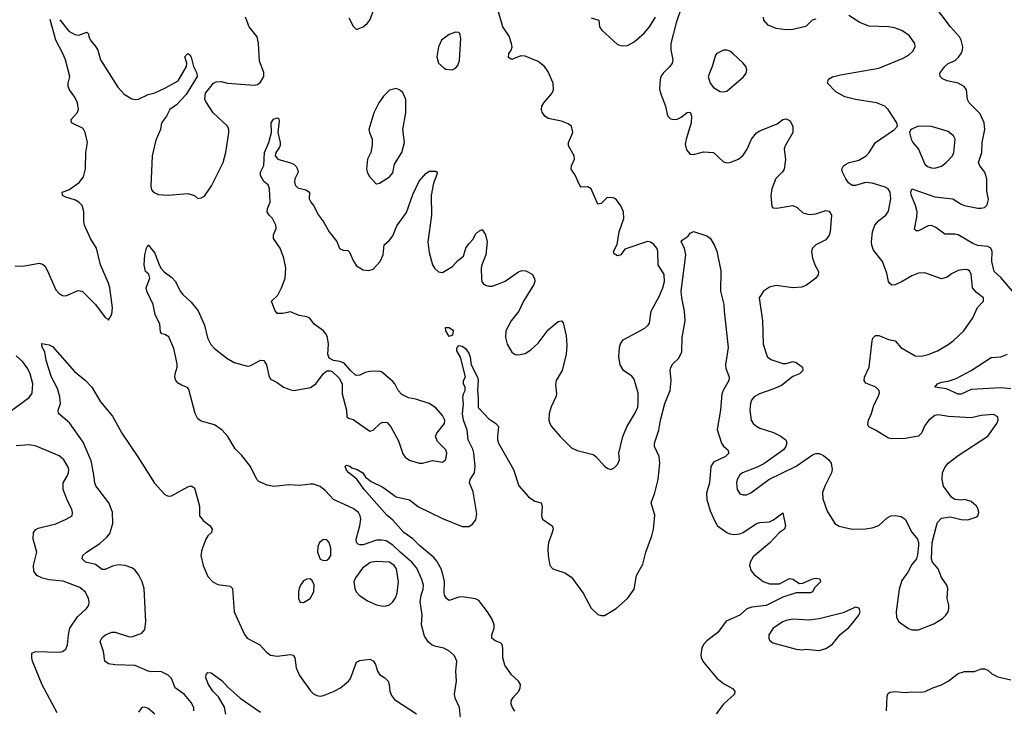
# Model space of a CAD drawing. Header units: inches. Extents: x 1603819 to 1745079, y 385938 to 533966.
# Tile 23 of 256: x 1622052 to 1628010, y 402899 to 407074. Entities that reach past the tile are written whole.
import ezdxf

# ---------------------------------------------------------------- set-up
doc = ezdxf.new("R2010")
doc.units = ezdxf.units.IN
doc.header["$MEASUREMENT"] = 0
doc.layers.add('B6420', color=7, linetype='Continuous')

msp = doc.modelspace()

# ---------------------------------------------------------------- linework, layer by layer
at = {"layer": 'B6420', "color": 5}
for points, elevation in [([(1628058.7, 405430), (1627990, 405513.6), (1627948.9, 405548.9), (1627934.8, 405610), (1627937, 405670), (1627927.6, 405690), (1627910, 405700.4), (1627850, 405707.5), (1627819.4, 405719.4), (1627730, 405771.1), (1627710, 405776.3), (1627650, 405775), (1627596.7, 405816.7), (1627570, 405828.1), (1627550, 405826.8), (1627490, 405795.4), (1627476.2, 405796.2), (1627465.9, 405805.9), (1627480.6, 405879.4), (1627482.2, 405910), (1627473.3, 405950), (1627446.7, 406013.3), (1627443.5, 406030), (1627450, 406050.3), (1627590, 406001.1), (1627698.8, 405990), (1627750, 405957), (1627770, 405949.1), (1627850, 405932.4), (1627870, 405932.2), (1627890, 405937.1), (1627907, 405953), (1627913.7, 405986.3), (1627904.9, 406035.1), (1627904.8, 406110), (1627891.8, 406150), (1627862.2, 406190), (1627853.5, 406210), (1627873.2, 406270), (1627875.7, 406330), (1627891.9, 406410), (1627889.1, 406449.1), (1627864.2, 406504.2), (1627796.9, 406570), (1627787.8, 406590), (1627780.5, 406650), (1627767.3, 406670), (1627730, 406689.7), (1627663.7, 406703.7), (1627635.9, 406715.9), (1627621.2, 406730), (1627620.9, 406750), (1627650, 406790.6), (1627671.1, 406808.9), (1627712.5, 406827.5), (1627733.5, 406846.5), (1627749.7, 406870), (1627758, 406890), (1627758.7, 406910), (1627749.6, 406950), (1627739.6, 406970), (1627684.2, 407030), (1627532.7, 407232.7)], 340), ([(1626056.3, 407150), (1626024.8, 407055.2), (1625992, 406930), (1625992.2, 406892.2), (1626003.7, 406830), (1625999.5, 406810), (1625986.4, 406790), (1625944.9, 406750), (1625932.4, 406730), (1625927, 406710), (1625924.4, 406655.6), (1625928.8, 406630), (1625959.5, 406550), (1625970, 406501), (1625974.4, 406490), (1625990, 406474.4), (1626010, 406469.1), (1626030, 406471.4), (1626055.5, 406484.5), (1626090, 406512.2), (1626110, 406513.4), (1626116.9, 406490), (1626115.5, 406450), (1626084.7, 406350), (1626079.5, 406319.5), (1626086.7, 406286.7), (1626110, 406259.3), (1626130, 406257.6), (1626190, 406273.4), (1626250, 406270.4), (1626310, 406214.4), (1626330, 406207.4), (1626350, 406209), (1626400.7, 406230), (1626430, 406253.4), (1626454.5, 406290), (1626480.3, 406350), (1626510.6, 406389.4), (1626530, 406401.3), (1626636.3, 406443.7), (1626670, 406470.2), (1626690, 406474.2), (1626710, 406464.4), (1626716.3, 406456.3), (1626730.1, 406430), (1626730.9, 406390), (1626684.9, 406310), (1626678.6, 406290), (1626686.9, 406226.9), (1626678.9, 406170), (1626667.7, 406152.3), (1626627.5, 406112.5), (1626603.2, 406050), (1626597.5, 406010), (1626602.6, 405942.6), (1626610, 405934), (1626633.8, 405933.8), (1626730, 405948.2), (1626757.1, 405937.1), (1626790, 405905), (1626830, 405894.5), (1626870, 405899.3), (1626930, 405918.5), (1626950, 405914.2), (1626965.2, 405890), (1626957.3, 405790), (1626950.6, 405769.4), (1626930, 405741.4), (1626870.5, 405710), (1626848.4, 405690), (1626843.1, 405670), (1626850.3, 405630), (1626865.9, 405585.9), (1626884.9, 405550), (1626883.7, 405530), (1626870.3, 405510), (1626813.6, 405466.4), (1626784.5, 405455.5), (1626731.1, 405451.1), (1626630, 405464.5), (1626590, 405454.8), (1626553.4, 405430), (1626527.6, 405390), (1626547.1, 405250), (1626551.2, 405110), (1626575.1, 405035.1), (1626596.8, 405016.8), (1626670, 404993.4), (1626690, 404993.2), (1626730, 405004.2), (1626750, 404997.8), (1626788.4, 404970), (1626790.6, 404950.6), (1626770.3, 404930), (1626730, 404914.3), (1626661.1, 404858.9), (1626610, 404836.5), (1626528.4, 404810), (1626496.4, 404790), (1626481.1, 404770), (1626473.4, 404750), (1626470.3, 404710), (1626477.6, 404650), (1626490.4, 404630), (1626510, 404612.4), (1626530, 404602), (1626614, 404574), (1626654.1, 404554.1), (1626688, 404530), (1626694, 404510), (1626688.7, 404490), (1626673.4, 404470), (1626554.2, 404385.8), (1626514.9, 404365.1), (1626426, 404330), (1626410, 404318), (1626393.7, 404290), (1626390.3, 404270), (1626394.4, 404230), (1626410, 404204.4), (1626430, 404197.6), (1626450, 404197), (1626477, 404210), (1626585.1, 404290), (1626750, 404370.2), (1626850, 404439.5), (1626870, 404447.2), (1626890, 404447), (1626915.5, 404435.5), (1626948.8, 404408.8), (1626963, 404390), (1626968.8, 404350), (1626963.6, 404330), (1626923.6, 404250), (1626909.2, 404210.8), (1626912.8, 404172.8), (1626938.6, 404098.6), (1626984.2, 404024.2), (1627010, 404008), (1627090, 403990.4), (1627170, 403992.2), (1627210, 403998.4), (1627250, 404013), (1627301.4, 404058.6), (1627324, 404070), (1627350, 404072), (1627386, 404066), (1627410, 404051.3), (1627450, 403971.3), (1627484.7, 403930), (1627491, 403910), (1627491, 403890), (1627485.4, 403834.6), (1627478, 403810), (1627450, 403775.3), (1627425.5, 403730), (1627390, 403679), (1627373.7, 403626.3), (1627354.9, 403490), (1627357.1, 403457.1), (1627370.4, 403430.4), (1627430, 403388.5), (1627450, 403381.1), (1627490, 403380.9), (1627583.5, 403416.5), (1627635.1, 403450), (1627657, 403470), (1627669.5, 403490), (1627674.5, 403510), (1627674.5, 403530), (1627663.7, 403570), (1627669, 403630), (1627662, 403650), (1627630, 403698), (1627609.2, 403749.2), (1627575.3, 403790), (1627569, 403810), (1627574, 403910), (1627599.3, 404010), (1627606, 404030), (1627630, 404057.3), (1627683.5, 404063.5), (1627750, 404048.2), (1627790, 404046), (1627838, 404062), (1627849, 404070), (1627856, 404090), (1627852.3, 404110), (1627841.2, 404130), (1627810, 404157), (1627770, 404169.3), (1627750, 404166), (1627710, 404169.2), (1627690, 404184), (1627642.9, 404250), (1627634, 404290), (1627636.2, 404330), (1627650, 404362.8), (1627671.2, 404388.8), (1627730, 404434.9), (1627910, 404553.4), (1627965.1, 404630), (1627972.8, 404650), (1627971.5, 404670), (1627944.2, 404684.2), (1627870, 404677.6), (1627810, 404663.1), (1627671.9, 404671.9), (1627610, 404682.9), (1627590, 404677.6), (1627553, 404650), (1627530, 404617.2), (1627509.2, 404570.8), (1627490, 404552.8), (1627410, 404538.5), (1627330, 404536), (1627310, 404539.8), (1627231.5, 404590), (1627189.8, 404609.8), (1627183.5, 404623.5), (1627187.4, 404650), (1627205.7, 404690), (1627220.3, 404739.7), (1627247.6, 404790), (1627254.9, 404814.9), (1627253.6, 404830), (1627232, 404850), (1627173.1, 404873.1), (1627162.4, 404890), (1627164.5, 404910), (1627192.9, 404970), (1627209.9, 405130.1), (1627213.8, 405146.2), (1627230, 405162), (1627250, 405162.6), (1627310, 405138.4), (1627349.2, 405129.2), (1627384.4, 405090), (1627470, 405039.5), (1627510, 405036.4), (1627550, 405047), (1627606, 405070), (1627670, 405107.2), (1627701.6, 405130), (1627765.6, 405190), (1627819.5, 405270), (1627848.1, 405331.9), (1627884, 405370), (1627884, 405390), (1627841.8, 405421.8), (1627817.4, 405450), (1627810, 405534), (1627802, 405550), (1627790, 405559.6), (1627770, 405562.4), (1627730, 405554.7), (1627690, 405534.7), (1627664.9, 405515), (1627630, 405506), (1627530, 405540.5), (1627490, 405539.6), (1627450, 405524), (1627391.8, 405488.2), (1627350, 405468.9), (1627330, 405467.6), (1627317.8, 405477.8), (1627309.8, 405490), (1627299.6, 405539.6), (1627273.7, 405610), (1627218.3, 405678.3), (1627208.4, 405708.4), (1627207.4, 405730), (1627213.2, 405790), (1627227.3, 405830), (1627250, 405859.1), (1627292.3, 405890), (1627310, 405915.5), (1627323.7, 405990), (1627319.2, 406030), (1627307, 406050), (1627290, 406060.8), (1627210, 406084.8), (1627170, 406088.2), (1627110, 406070.7), (1627090, 406070.8), (1627067, 406087), (1627050.8, 406110), (1627031.1, 406150), (1627026.6, 406170), (1627037.6, 406190), (1627050, 406197.8), (1627071.6, 406208.4), (1627130, 406224.5), (1627173.5, 406250), (1627192.3, 406270), (1627230, 406330.4), (1627346, 406410), (1627364, 406430), (1627359.3, 406450), (1627307.8, 406530), (1627287.6, 406550), (1627236, 406570), (1627109.2, 406590), (1627045.9, 406605.9), (1626990, 406637.4), (1626939.5, 406690), (1626945.4, 406714.6), (1626971.2, 406728.8), (1627019, 406741), (1627250, 406781.1), (1627398.4, 406841.6), (1627430, 406859.1), (1627456.1, 406883.9), (1627469.8, 406910), (1627467.8, 406930), (1627436, 406976), (1627390, 407008.3), (1627344.6, 407024.6), (1627310, 407031.2), (1627190, 407034), (1627136.5, 407056.5), (1627070, 407098.3)], 360), ([(1622023.7, 405583.7), (1622070, 405581.5), (1622170, 405599.5), (1622190, 405594.9), (1622203.1, 405583.1), (1622217.1, 405557.1), (1622270, 405438.8), (1622290, 405415.5), (1622310, 405404.4), (1622330, 405402.4), (1622404.9, 405435.1), (1622430, 405430.4), (1622510.6, 405350), (1622570, 405271.3), (1622583.6, 405263.6), (1622590, 405254), (1622609.1, 405290.9), (1622613.6, 405330), (1622598, 405450), (1622590, 405478), (1622541.1, 405590), (1622516.2, 405690), (1622480.3, 405750), (1622444.8, 405830), (1622439.4, 405850), (1622440.9, 405910), (1622428.9, 405948.9), (1622409.7, 405970), (1622390, 405981.8), (1622330, 405999.3), (1622311.5, 406010), (1622309.6, 406030.4), (1622350, 406044), (1622412.6, 406087.4), (1622438, 406122), (1622449.8, 406170.2), (1622451.4, 406270), (1622462.1, 406330), (1622447.9, 406390), (1622435, 406415), (1622366.2, 406450), (1622363.1, 406470), (1622399.2, 406510), (1622406.8, 406530), (1622402.5, 406570), (1622385.8, 406605.8), (1622352.6, 406650), (1622344.4, 406670), (1622344.4, 406690), (1622355.1, 406730), (1622328.7, 406830), (1622312.8, 406870), (1622269.8, 406950), (1622235.8, 407075.8)], 380), ([(1622293.9, 407073.9), (1622350, 407004.4), (1622384.7, 406984.7), (1622410, 406980.3), (1622457.5, 406997.5), (1622468.1, 406988.1), (1622470.2, 406970), (1622483.5, 406943.5), (1622512.8, 406910), (1622523.7, 406890), (1622541.7, 406830), (1622645.7, 406665.7), (1622683.7, 406623.7), (1622730, 406595.3), (1622750, 406590.3), (1622770, 406591.8), (1622830, 406621.1), (1622870, 406632), (1622930, 406659.3), (1623010, 406703.1), (1623060.3, 406790), (1623063.5, 406810), (1623052, 406850), (1623069.2, 406870), (1623080.9, 406860.9), (1623090, 406846.8), (1623103.2, 406790), (1623124.1, 406750), (1623126.4, 406730), (1623059, 406621), (1623001.1, 406558.9), (1622961.2, 406530), (1622939.7, 406490), (1622910.2, 406450), (1622903.9, 406410), (1622875.9, 406344.1), (1622853.1, 406250), (1622845.7, 406065.8), (1622850, 406044.9), (1622861.7, 406030), (1622890, 406014.7), (1622950, 406012.6), (1623070, 406022.6), (1623109, 406009), (1623130, 405990.8), (1623150, 405994.8), (1623170, 406006), (1623211.7, 406068.3), (1623283.5, 406210), (1623298.4, 406270), (1623317.7, 406390), (1623317.4, 406410), (1623309.7, 406429.7), (1623222, 406510), (1623178.3, 406578.3), (1623171.8, 406591.8), (1623176.9, 406630), (1623223.6, 406690), (1623241.4, 406698.6), (1623270, 406699.1), (1623310, 406690.2), (1623470, 406677.4), (1623490, 406682.3), (1623510, 406696), (1623528.7, 406730), (1623530, 406753.2), (1623503.6, 406823.6), (1623497, 406930), (1623489, 406970), (1623439.8, 407030), (1623418.2, 407090)], 380), ([(1624719, 402850), (1624712.7, 402910), (1624686.9, 402966.9), (1624683.5, 402990), (1624694.3, 403070), (1624691.2, 403130), (1624698, 403190), (1624682.8, 403222.8), (1624655.1, 403250), (1624619.3, 403270), (1624570, 403279.3), (1624548.2, 403288.2), (1624525.6, 403305.6), (1624501.5, 403341.5), (1624482.4, 403410), (1624488.3, 403471.7), (1624476.1, 403550), (1624480.5, 403590), (1624492.7, 403627.3), (1624495.1, 403650), (1624485.2, 403685.2), (1624454.7, 403754.7), (1624424.8, 403790), (1624353.2, 403850), (1624310, 403893.4), (1624270, 403918.3), (1624243.8, 403923.8), (1624210, 403923.4), (1624130, 403895.9), (1624110, 403894.6), (1624099.7, 403899.7), (1624089.3, 403909.3), (1624088, 403930), (1624110.8, 404009.2), (1624115.4, 404050), (1624113, 404070), (1624102, 404090), (1624070, 404115.4), (1623950, 404168.5), (1623902.5, 404222.5), (1623870, 404248.7), (1623830, 404261.8), (1623810, 404261.8), (1623750, 404254.6), (1623681, 404259), (1623590, 404247.4), (1623550, 404256), (1623498.8, 404278.8), (1623486.9, 404290), (1623447.7, 404370), (1623396.2, 404436.2), (1623356.4, 404476.4), (1623311.8, 404550), (1623277.2, 404590), (1623230, 404621.2), (1623150, 404642.9), (1623130, 404656.9), (1623114.2, 404690), (1623075.6, 404835.5), (1623067.1, 404847.1), (1623030, 404860.5), (1623010, 404873.7), (1622997.2, 404890), (1622990, 404909.7), (1622991.8, 404930), (1623004.9, 404970), (1623005.6, 404990), (1622983.7, 405083.7), (1622954, 405154), (1622930, 405168.7), (1622912.8, 405172.8), (1622904.1, 405184.1), (1622900.5, 405230), (1622871.8, 405290), (1622859.6, 405350), (1622820.7, 405430), (1622817.6, 405450), (1622839.6, 405510), (1622833.3, 405533.3), (1622814, 405550), (1622805.2, 405590), (1622809.3, 405650), (1622819.3, 405690), (1622830, 405711), (1622870, 405660.5), (1622895.3, 405590), (1622908.3, 405568.3), (1622926.6, 405546.6), (1622972.7, 405512.7), (1622994.9, 405490), (1623023.6, 405430), (1623038.5, 405410), (1623090, 405364.7), (1623132.4, 405312.4), (1623170, 405224.9), (1623188.3, 405148.3), (1623208.4, 405108.4), (1623230, 405082.8), (1623305.3, 405025.3), (1623350, 404999.6), (1623430, 404976), (1623450, 404981.5), (1623510, 405013.6), (1623530, 405010.3), (1623545.5, 404985.5), (1623560.2, 404920.2), (1623570, 404897.1), (1623610, 404878.4), (1623648.4, 404848.4), (1623692.3, 404832.3), (1623710.2, 404830.2), (1623812.1, 404847.9), (1623844.8, 404870), (1623890, 404931.6), (1623910, 404947.9), (1623930, 404949.1), (1623943.5, 404943.5), (1623984.7, 404904.7), (1624003.2, 404870), (1624004.1, 404810), (1624030.2, 404710), (1624030.6, 404670), (1624042, 404662), (1624070, 404654.3), (1624170, 404583.7), (1624190, 404588.4), (1624233.6, 404630), (1624250, 404637.5), (1624274.6, 404634.6), (1624296.9, 404610), (1624344.4, 404524.4), (1624370, 404445.5), (1624385.2, 404425.2), (1624410, 404406.9), (1624470, 404390.3), (1624490, 404390.3), (1624550, 404404.9), (1624610, 404396.3), (1624630, 404411), (1624636, 404450), (1624629.7, 404470), (1624580.9, 404520.9), (1624568.4, 404550), (1624575.8, 404570), (1624622.9, 404630), (1624624.8, 404650), (1624610, 404678.8), (1624570, 404723.5), (1624530, 404749.7), (1624450, 404776.9), (1624405.6, 404785.6), (1624364.1, 404804.1), (1624342, 404830), (1624322, 404870), (1624310, 404883.7), (1624242, 404942), (1624227, 404947), (1624170, 404944.7), (1624141.5, 404938.5), (1624110, 404922.9), (1624090, 404919.5), (1624083, 404923), (1624052.7, 404950), (1624014.5, 404994.5), (1623990, 405005.1), (1623950, 405011.8), (1623925.1, 405025.1), (1623915.6, 405050), (1623919.6, 405110), (1623914.8, 405150), (1623906.9, 405170), (1623889.8, 405189.8), (1623833.6, 405230), (1623807.3, 405267.2), (1623790, 405275.8), (1623743.6, 405283.6), (1623690, 405306), (1623644.4, 405295.6), (1623610, 405296.2), (1623595.3, 405315.3), (1623576.2, 405370), (1623613.5, 405406.5), (1623636.9, 405450), (1623657.6, 405510), (1623662.9, 405570), (1623649.7, 405630), (1623628.3, 405690), (1623588.3, 405750), (1623588.3, 405771.7), (1623603.6, 405810), (1623602.4, 405830), (1623581.1, 405870), (1623560.5, 405890), (1623548.5, 405910), (1623551.3, 405930), (1623567.1, 405970), (1623563.6, 406050), (1623554.7, 406074.7), (1623530, 406094), (1623509.7, 406130), (1623509.7, 406150), (1623528.4, 406191.6), (1623532.5, 406270), (1623558.8, 406330), (1623576.3, 406390), (1623572.6, 406450), (1623588.3, 406471.7), (1623610, 406480.5), (1623617.3, 406477.3), (1623622, 406462), (1623613.4, 406390), (1623628, 406330), (1623627.7, 406312.2), (1623622.5, 406297.5), (1623602.3, 406270), (1623598.7, 406250), (1623614.8, 406230), (1623690, 406207.4), (1623710, 406198.9), (1623724.7, 406184.7), (1623733.4, 406170), (1623737.3, 406150), (1623717, 406110), (1623714, 406090), (1623720.4, 406070), (1623735.3, 406055.3), (1623783, 406043), (1623804.7, 406030), (1623803.8, 405990), (1623812.7, 405970), (1623830.4, 405950), (1623860.4, 405890), (1623890, 405850.7), (1623925.3, 405790), (1623970.2, 405730.2), (1623987.8, 405687.8), (1624010, 405679.2), (1624036.7, 405676.7), (1624047.4, 405667.4), (1624071.5, 405611.5), (1624090, 405583.1), (1624130, 405558.7), (1624164.4, 405555.6), (1624190, 405564.4), (1624234, 405610), (1624251.1, 405650), (1624257.6, 405710), (1624290, 405738.4), (1624310, 405766), (1624334.9, 405825.1), (1624392.5, 405907.5), (1624430, 406014.9), (1624470, 406096.4), (1624510, 406142), (1624530, 406156.3), (1624570, 406156), (1624578, 406150), (1624576, 406136), (1624555.8, 406084.2), (1624542.6, 406010), (1624543.6, 405890), (1624522.3, 405730), (1624530, 405664.7), (1624550.4, 405590), (1624562.4, 405570), (1624586.6, 405546.6), (1624610, 405543.1), (1624670, 405580.3), (1624703.1, 405616.9), (1624738.2, 405641.8), (1624752.4, 405690), (1624770, 405717.4), (1624795.5, 405744.5), (1624810, 405775.6), (1624830, 405794), (1624850, 405803.1), (1624870, 405772.2), (1624880.1, 405730), (1624873.4, 405650), (1624848.7, 405590), (1624845, 405570), (1624845.7, 405505.7), (1624848.3, 405488.3), (1624856.9, 405476.9), (1624870, 405467), (1624890, 405461.7), (1624910, 405461.5), (1624939.3, 405470), (1624990, 405491.4), (1625070, 405547.4), (1625090, 405554.9), (1625114, 405554), (1625153.7, 405533.7), (1625166.2, 405506.2), (1625168.2, 405490), (1625162.4, 405470), (1625099.6, 405370), (1625071.8, 405310), (1625025.3, 405250), (1624994, 405190), (1624992, 405150), (1625002.6, 405110), (1625030, 405062), (1625050, 405047.7), (1625070, 405045.5), (1625110, 405054), (1625145.6, 405074.4), (1625190, 405115.5), (1625250, 405197.3), (1625310, 405246.8), (1625331.1, 405251.1), (1625339.8, 405239.8), (1625359.3, 405159.3), (1625363.7, 405103.7), (1625359, 405050), (1625333.7, 404950), (1625299, 404890), (1625294.8, 404865.2), (1625299.6, 404810), (1625296.9, 404790), (1625267, 404730), (1625256, 404690), (1625254.6, 404650), (1625260.3, 404630), (1625270.2, 404610.3), (1625321.6, 404550), (1625390, 404482), (1625425.5, 404465.5), (1625522.3, 404442.3), (1625539.1, 404430), (1625590, 404371.3), (1625610, 404358), (1625630, 404351.3), (1625650, 404362), (1625670, 404382), (1625682, 404410), (1625678, 404450), (1625702, 404550), (1625725.7, 404610), (1625774.3, 404690), (1625791.7, 404728.3), (1625795.3, 404750), (1625793.8, 404813.8), (1625770, 404898), (1625756.6, 404916.6), (1625706.3, 404950), (1625685, 404985), (1625676.8, 405030), (1625680.9, 405090), (1625687.3, 405112.7), (1625704.5, 405135.5), (1625834, 405206), (1625855.3, 405224.7), (1625862.4, 405237.6), (1625873.5, 405310), (1625922.3, 405397.7), (1625943.9, 405450), (1625954.2, 405490), (1625950.9, 405530.9), (1625914.5, 405590), (1625913.1, 405673.1), (1625906.9, 405690), (1625890, 405713.5), (1625870, 405727.2), (1625850, 405730.6), (1625714.5, 405685.5), (1625690, 405649.7), (1625670, 405644.2), (1625650, 405656.2), (1625644.6, 405670), (1625667.1, 405712.9), (1625679.1, 405790), (1625707.2, 405870), (1625705, 405910), (1625690, 405947.6), (1625663.2, 405983.2), (1625650, 405992.7), (1625630, 405998), (1625605.1, 405994.9), (1625570, 405961.1), (1625550, 405957.6), (1625509.8, 406049.8), (1625490, 406063), (1625450, 406060.5), (1625441.3, 406070), (1625413.1, 406133.1), (1625388, 406170), (1625391.1, 406190), (1625409.7, 406230), (1625406.2, 406250), (1625373.5, 406310), (1625372, 406330), (1625398.3, 406390), (1625390, 406429.2), (1625370, 406443.5), (1625330, 406459.7), (1625250, 406476.3), (1625229.8, 406489.8), (1625213.9, 406513.9), (1625209.7, 406530), (1625211.3, 406550), (1625223, 406570), (1625272.2, 406627.8), (1625282.3, 406650), (1625279.3, 406690), (1625250, 406758.5), (1625227.1, 406790), (1625190, 406820.2), (1625110, 406853.7), (1625084.2, 406855.8), (1625030, 406832), (1625010, 406845.2), (1625012, 406870), (1625026, 406890), (1625031.3, 406908.7), (1625028.4, 406930), (1625014.8, 406974.8), (1624976.3, 407030), (1624950, 407122)], 360), ([(1624044.5, 407084.5), (1624070, 407034), (1624090, 407014), (1624130, 407031.3), (1624155.3, 407050), (1624170, 407072), (1624192, 407130)], 380), ([(1625510, 407084.6), (1625557.3, 407070), (1625560.5, 407030), (1625574.9, 407010), (1625670, 406923.6), (1625694.7, 406914.7), (1625730, 406917.3), (1625770, 406940.3), (1625830, 406993.1), (1625862.3, 407030), (1625899.7, 407090)], 360), ([(1626870, 407077.7), (1626848.2, 407070), (1626810, 407033.3), (1626730, 407014.3), (1626690, 407012.8), (1626630, 407021), (1626580.5, 407040.5), (1626555.6, 407070), (1626553.6, 407090)], 360), ([(1625048.9, 402888.9), (1625033, 402910), (1625025.1, 402930), (1625026.3, 402950), (1625037.6, 402970), (1625073, 403010), (1625081.3, 403030), (1625082, 403050), (1625069.6, 403070), (1625027.6, 403107.6), (1624987.3, 403167.3), (1624976.1, 403210), (1624976.2, 403270), (1624971.3, 403291.3), (1624961.2, 403301.2), (1624930, 403314.7), (1624908.6, 403330), (1624908.7, 403350), (1624922.5, 403390), (1624922.2, 403410), (1624910, 403445.1), (1624883.5, 403490), (1624830, 403557.2), (1624810, 403568.8), (1624730, 403580.2), (1624710, 403579.1), (1624650, 403557.4), (1624633.6, 403570), (1624623.1, 403590), (1624620.3, 403610), (1624621.7, 403670), (1624615.2, 403710), (1624601.3, 403750), (1624575.5, 403795.5), (1624557.3, 403817.3), (1624470.8, 403890), (1624431.4, 403931.4), (1624376.8, 403970), (1624310, 404043.5), (1624273.8, 404073.8), (1624136.2, 404230), (1624092.9, 404292.9), (1624044.5, 404330), (1624030, 404346.6), (1624021.2, 404370), (1624030, 404377.3), (1624050, 404370.3), (1624060.9, 404360.9), (1624094.8, 404350), (1624127.3, 404330), (1624145.3, 404305.3), (1624178.3, 404278.3), (1624250, 404244.4), (1624330, 404186.4), (1624410, 404166.4), (1624465.8, 404125.8), (1624610, 404053.8), (1624730, 404005.7), (1624770, 404006.4), (1624790, 404018), (1624812.7, 404047.3), (1624818.2, 404081.8), (1624795.8, 404215.8), (1624773, 404270), (1624776.9, 404290), (1624804.4, 404330), (1624808.2, 404371.8), (1624800.7, 404450), (1624794, 404474), (1624765.9, 404530), (1624759.2, 404590), (1624738.4, 404650), (1624731.8, 404688.2), (1624737, 404750), (1624734, 404786), (1624738, 404810), (1624748, 404830), (1624747.3, 404847.3), (1624738, 404870), (1624738, 404890), (1624748.7, 404911.3), (1624718.4, 405030), (1624698, 405070), (1624697.2, 405082.8), (1624702.5, 405097.5), (1624710, 405100.7), (1624730, 405097), (1624750, 405083.1), (1624770, 405054.9), (1624778.5, 405030), (1624784.6, 404984.6), (1624822.3, 404910), (1624827.2, 404890), (1624821.6, 404830), (1624826.7, 404786.7), (1624825.5, 404725.5), (1624890, 404658), (1624934, 404630), (1624950, 404610.8), (1624943.2, 404550), (1624943.6, 404530), (1624950.2, 404510), (1625039.6, 404350), (1625072.8, 404252.8), (1625130, 404184.9), (1625170, 404160.3), (1625208.2, 404148.2), (1625214.4, 404130), (1625210.3, 404070.3), (1625216.4, 404050), (1625273, 404010), (1625278, 403998), (1625279.5, 403990), (1625270, 403957.2), (1625252, 403910), (1625248.5, 403870), (1625248.8, 403830), (1625260.4, 403770), (1625278.8, 403750), (1625350, 403725.7), (1625390, 403699.5), (1625462.6, 403602.6), (1625510, 403510.8), (1625550, 403474), (1625570, 403467.7), (1625590, 403467.7), (1625661.2, 403510), (1625730, 403570.5), (1625770, 403626), (1625783.6, 403710), (1625821.9, 403778.1), (1625840.5, 403850), (1625877.2, 403950), (1625886.8, 403990), (1625894.8, 404074.8), (1625874, 404150), (1625896, 404210), (1625915.2, 404290), (1625924.7, 404390), (1625921.6, 404430), (1625894.2, 404490), (1625892.4, 404510), (1625920.3, 404590), (1625929.9, 404650.1), (1625956.8, 404750), (1625988.6, 404830), (1625994.5, 404890), (1625987.7, 404952.3), (1625991.5, 404968.5), (1626005.2, 404990), (1626037.8, 405022.2), (1626058.2, 405061.8), (1626061.5, 405150), (1626078.5, 405250), (1626075.1, 405310), (1626058, 405390), (1626054.8, 405430), (1626082, 405650), (1626074, 405690), (1626055.3, 405730), (1626060.2, 405739.8), (1626096.5, 405763.5), (1626110, 405782), (1626130, 405792), (1626210, 405764.7), (1626230, 405751), (1626254.9, 405710), (1626270, 405672), (1626293.7, 405553.7), (1626291.7, 405430), (1626313.8, 405350), (1626314, 405310), (1626338.7, 405090), (1626323.6, 404983.6), (1626325.1, 404965.1), (1626345.5, 404910), (1626343.8, 404890), (1626310, 404833.6), (1626301.7, 404810), (1626292.4, 404710), (1626273.1, 404593.1), (1626298.5, 404510), (1626310, 404492.8), (1626336.5, 404470), (1626343.6, 404450), (1626323.6, 404430), (1626250, 404395.4), (1626233.7, 404370), (1626226.6, 404270), (1626207.4, 404207.4), (1626210.9, 404170), (1626230, 404100.5), (1626257.5, 404037.5), (1626275.3, 404010), (1626330, 403970.3), (1626350, 403961.3), (1626376.7, 403956.7), (1626410, 403960.9), (1626430, 403969), (1626510, 404024.5), (1626530, 404031), (1626590, 404033.4), (1626614.3, 404045.8), (1626670, 404087.7), (1626685.3, 404010), (1626679.3, 403990), (1626649.4, 403970.6), (1626590, 403905.7), (1626490, 403823), (1626471.6, 403790), (1626468.5, 403770), (1626478, 403738), (1626495.6, 403715.6), (1626550, 403672.2), (1626590, 403659.6), (1626650, 403659.6), (1626710, 403691.5), (1626730, 403687.3), (1626770, 403661.3), (1626790, 403662.2), (1626850, 403688.9), (1626870, 403692.9), (1626894, 403690), (1626897.6, 403670), (1626862.9, 403637.1), (1626848.5, 403610), (1626836.5, 403603.5), (1626750, 403603.5), (1626670, 403577.5), (1626570, 403526.9), (1626482.9, 403517.1), (1626452.5, 403507.5), (1626410, 403469.8), (1626327.5, 403432.5), (1626275.7, 403364.3), (1626210, 403314), (1626190, 403291.5), (1626179.7, 403270), (1626173.2, 403230), (1626176.5, 403210), (1626190, 403183.7), (1626270, 403088.5), (1626310, 403056), (1626364.5, 403024.5), (1626380.4, 403010), (1626378, 402990), (1626310.3, 402930), (1626267.1, 402872.9)], 340), ([(1623106.4, 402890), (1623105.3, 402910), (1623090, 402940.7), (1623050, 402989.1), (1622992.9, 403030), (1622970, 403086.6), (1622950, 403106.2), (1622910, 403125.7), (1622890, 403129), (1622850, 403126.3), (1622830, 403130.9), (1622750, 403164.9), (1622627.8, 403167.8), (1622590, 403174.6), (1622567.6, 403190), (1622559.3, 403250), (1622539.7, 403310), (1622550, 403333.1), (1622571.6, 403350), (1622610, 403367.1), (1622630, 403367.2), (1622710, 403340.2), (1622730, 403338.9), (1622790, 403360.7), (1622810, 403383.1), (1622814.7, 403430), (1622805.2, 403630), (1622792.8, 403670), (1622772.3, 403712.3), (1622750, 403742), (1622730, 403756.1), (1622690, 403770.5), (1622650, 403774.4), (1622613.2, 403766.8), (1622570, 403745.6), (1622550, 403746.6), (1622510, 403776), (1622449.5, 403790), (1622429.6, 403810), (1622434.5, 403830), (1622456.2, 403850), (1622536.8, 403903.2), (1622579.5, 403940.5), (1622597.3, 403962.7), (1622615.8, 404024.2), (1622612.5, 404092.5), (1622590.7, 404150), (1622512.3, 404252.3), (1622505.8, 404270), (1622499.3, 404330), (1622484.2, 404404.2), (1622435.9, 404515.8), (1622352.5, 404632.5), (1622287, 404690), (1622285.1, 404710), (1622298.9, 404750), (1622294.7, 404790), (1622280.5, 404840.5), (1622244.4, 404910), (1622211.3, 405010), (1622203.3, 405063.3), (1622188.4, 405091.6), (1622186, 405114), (1622230, 405106), (1622250, 405094.8), (1622384.1, 404944.1), (1622450, 404888.9), (1622487.6, 404850), (1622540, 404760), (1622612.8, 404672.9), (1622670, 404570.4), (1622767.6, 404427.6), (1622867.4, 404267.4), (1622930, 404200.5), (1622950, 404190.4), (1622970, 404192.4), (1623070, 404247), (1623090, 404252.2), (1623110, 404239.1), (1623139.6, 404130), (1623140.3, 404070), (1623162, 404042), (1623203.7, 404010), (1623216.5, 403990), (1623211.6, 403970), (1623190.4, 403950), (1623178, 403930), (1623154.9, 403865.1), (1623148.8, 403830), (1623161.1, 403770), (1623190, 403704), (1623220.7, 403670), (1623250, 403655.8), (1623324.7, 403644.7), (1623340.5, 403630), (1623350.5, 403490), (1623411.5, 403351.6), (1623429.1, 403329.1), (1623504.9, 403290), (1623544.7, 403244.7), (1623570, 403227.4), (1623610, 403220.2), (1623690, 403231.7), (1623706.7, 403226.7), (1623717.6, 403210), (1623725.7, 403150), (1623744.2, 403104.2), (1623811.8, 403011.8), (1623830, 402993.4), (1623850, 402982.3), (1623870, 402979.6), (1623890, 402983.6), (1623950, 403006.7), (1623992.4, 403030), (1624041.7, 403070), (1624053.4, 403086.6), (1624090, 403185.5), (1624110, 403194.4), (1624170, 403203.1), (1624190, 403192.2), (1624204.9, 403170), (1624217, 403130), (1624228.4, 403110), (1624262, 403090), (1624281.6, 403070), (1624288, 403050), (1624290.8, 403010), (1624302.5, 402982.5), (1624319.1, 402959.1), (1624452.8, 402872.8)], 360), ([(1628050, 404839.9), (1627990, 404845), (1627810, 404835), (1627750, 404807.6), (1627730, 404807.8), (1627659.6, 404839.6), (1627589, 404850), (1627606, 404870), (1627630, 404880.4), (1627670, 404885.3), (1627718.3, 404901.7), (1627809.2, 404950.8), (1627930, 405029.2), (1627990, 405033.8), (1628029.5, 405050)], 340), ([(1621995.4, 404704.6), (1622110, 404786.7), (1622126.9, 404813.1), (1622130.5, 404870), (1622114.3, 404930), (1622100.6, 404960.6), (1622070, 405001.8), (1622030, 405038.4)], 380), ([(1622278.6, 402878.6), (1622187.6, 403047.6), (1622129.2, 403190), (1622124.5, 403210), (1622125.8, 403234.2), (1622130, 403241.6), (1622149, 403250), (1622290, 403244.4), (1622310.9, 403249.1), (1622330, 403263), (1622341.1, 403290), (1622346.2, 403350), (1622356, 403390), (1622401.1, 403458.9), (1622456.9, 403510), (1622469.7, 403530), (1622472.1, 403550), (1622468.6, 403570), (1622450, 403607.6), (1622416, 403636), (1622314.3, 403674.3), (1622230, 403683.4), (1622190, 403693.6), (1622156, 403710), (1622136.5, 403736.5), (1622136, 403770), (1622155, 403850), (1622133, 403930), (1622135.6, 403970), (1622150, 403987.4), (1622164.4, 403995.6), (1622270, 404022.8), (1622332.7, 404050), (1622369.3, 404070), (1622372, 404090), (1622367.3, 404110), (1622341.2, 404161.2), (1622315.8, 404230), (1622315.3, 404270), (1622339.1, 404310), (1622346.9, 404330), (1622348.3, 404350), (1622342.6, 404370), (1622318, 404410), (1622290, 404432.8), (1622151.6, 404491.6), (1622110, 404500.3), (1622030, 404494.2)], 380), ([(1627298, 402890), (1627302, 402978), (1627306, 402994), (1627316.5, 403003.5), (1627350, 403007.7), (1627410, 403000.5), (1627450, 403005.5), (1627510, 403003), (1627531.9, 403008.1), (1627578, 403030), (1627630, 403047.7), (1627669.6, 403070.4), (1627730, 403116.3), (1627770, 403127.7), (1627830, 403128.2), (1627870, 403144.9), (1627890, 403144.9), (1627910, 403135.5), (1627934.6, 403114.6), (1627970, 403094.9), (1628050, 403077.6)], 340), ([(1623298.3, 402870), (1623291.6, 402911.6), (1623254.1, 402974.1), (1623219.6, 403010), (1623195.1, 403050), (1623178.7, 403090), (1623180.9, 403110), (1623190, 403122.8), (1623210, 403119.3), (1623274.1, 403074.1), (1623310, 403034.8), (1623386.2, 402966.2), (1623510, 402883)], 340), ([(1622869.6, 402870), (1622830, 402905.1), (1622810, 402913), (1622790, 402909.6), (1622770, 402882.7)], 380)]:
    msp.add_lwpolyline(points, dxfattribs=dict(at, elevation=elevation))
for points, elevation in [([(1624690, 406999.3), (1624650, 406985.2), (1624604.9, 406950), (1624586, 406910), (1624575.5, 406850), (1624585.5, 406810), (1624619.9, 406779.9), (1624630, 406774), (1624669.3, 406770.7), (1624690, 406781), (1624703.2, 406796.8), (1624712.9, 406827.1), (1624721.2, 406961.2), (1624716, 406990), (1624710, 406996)], 380), ([(1626330, 406889.6), (1626310.5, 406889.5), (1626270.4, 406869.6), (1626261.7, 406858.3), (1626241.5, 406790), (1626217.6, 406730), (1626230.4, 406690), (1626250, 406663.8), (1626290, 406639.5), (1626310, 406637), (1626330, 406642), (1626432.7, 406727.3), (1626447.3, 406750), (1626452, 406770), (1626445.6, 406790), (1626429.6, 406810), (1626366.6, 406870), (1626350, 406882.9)], 380), ([(1624330, 406658), (1624290, 406646.6), (1624253.4, 406610), (1624224.9, 406570), (1624194.9, 406510), (1624165.5, 406410), (1624168, 406390), (1624185.5, 406350), (1624184.5, 406315.5), (1624176, 406270), (1624157.3, 406230), (1624150.7, 406170), (1624153.7, 406153.7), (1624166, 406126), (1624204, 406084), (1624210, 406081), (1624230, 406084.9), (1624290, 406122), (1624310, 406146), (1624320.7, 406199.3), (1624364.5, 406270), (1624380.7, 406330), (1624369.7, 406410), (1624387.8, 406510), (1624387.6, 406590), (1624370, 406632.7), (1624350, 406649.4)], 380), ([(1627490.4, 406429.6), (1627444.7, 406410), (1627436.3, 406390), (1627447, 406350), (1627457, 406330), (1627490.2, 406290.2), (1627530, 406199.5), (1627545.6, 406185.6), (1627570, 406176.5), (1627590, 406175.5), (1627630, 406188), (1627658, 406210), (1627696.4, 406250), (1627703.9, 406270), (1627712.6, 406350), (1627703, 406370), (1627670, 406396.8), (1627570, 406426.4)], 360), ([(1624650, 405156), (1624629.6, 405190), (1624629.5, 405210.5), (1624650, 405210.4), (1624670, 405196.3), (1624674, 405190), (1624670, 405164)], 340), ([(1623890, 403926.6), (1623865.7, 403910), (1623855.8, 403884.2), (1623853.4, 403850), (1623870, 403807.7), (1623890, 403799.3), (1623910, 403802.4), (1623925.3, 403814.7), (1623934, 403830), (1623934.5, 403874.5), (1623925.2, 403910), (1623910, 403925.2)], 380), ([(1624210, 403794.2), (1624172.4, 403787.6), (1624125.5, 403754.5), (1624083.8, 403696.2), (1624074.6, 403670), (1624079.6, 403630), (1624088.9, 403610), (1624107, 403590), (1624156.2, 403556.2), (1624210, 403532.3), (1624250, 403524.2), (1624270, 403525), (1624290, 403531.4), (1624310.5, 403549.5), (1624326.2, 403573.8), (1624336.8, 403603.2), (1624344.7, 403670), (1624331.2, 403750), (1624317.1, 403770), (1624290, 403789.8)], 380), ([(1623810, 403689.3), (1623790, 403687), (1623770, 403678), (1623750.4, 403650), (1623743.7, 403630), (1623738.7, 403610), (1623739.3, 403570), (1623748.7, 403548.7), (1623770, 403545.5), (1623810, 403570.6), (1623831.1, 403610), (1623833.9, 403653.9), (1623820.1, 403680.1)], 380), ([(1627110, 403517.2), (1627035.8, 403484.2), (1626890, 403446.3), (1626830, 403438.9), (1626730, 403444.7), (1626690, 403436.4), (1626670, 403429.7), (1626610.5, 403390), (1626585.5, 403350), (1626584.9, 403330), (1626590, 403318), (1626610, 403302), (1626750, 403262.8), (1626790, 403258.8), (1626810, 403262.8), (1626890, 403254.8), (1626930, 403266.8), (1626970, 403294), (1627015.1, 403350), (1627070, 403394), (1627083.7, 403410), (1627129.2, 403470), (1627137.2, 403490), (1627132.3, 403512.3)], 360)]:
    msp.add_lwpolyline(points, close=True, dxfattribs=dict(at, elevation=elevation))

doc.saveas('drawing.dxf')
